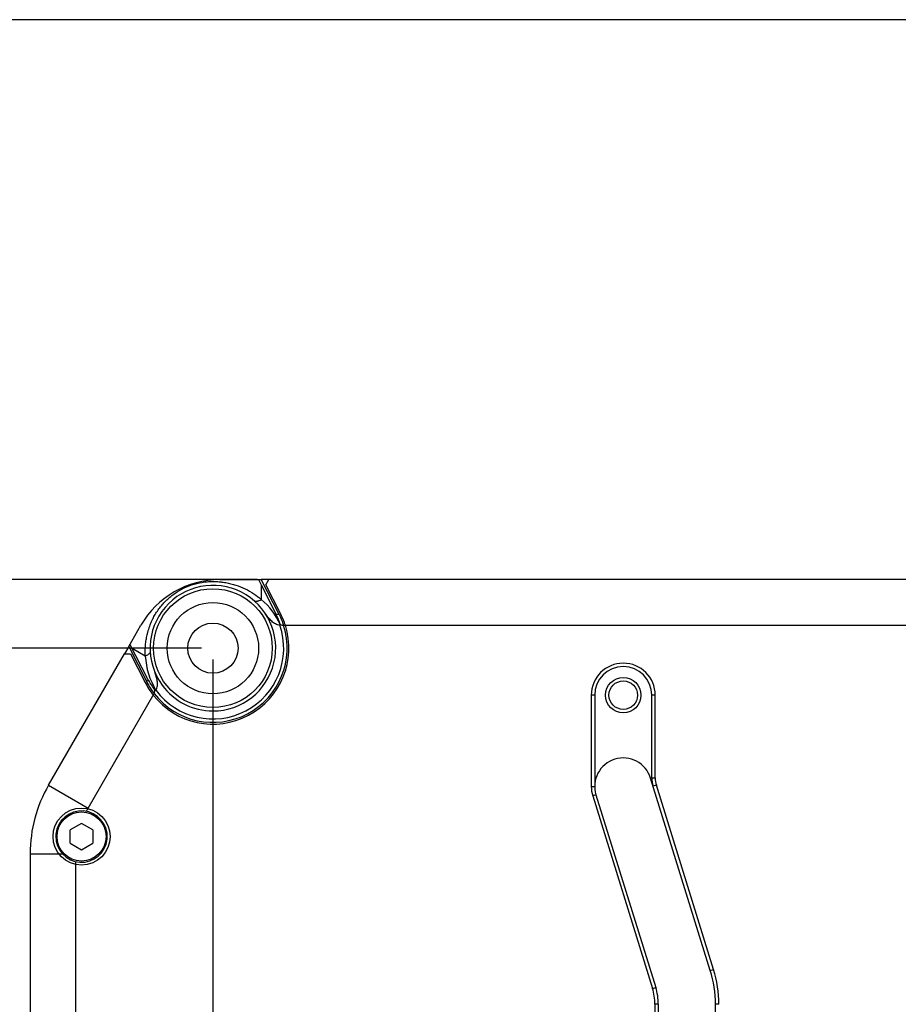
# Model space of a CAD drawing. Header units: millimetres. Extents: x 48 to 663, y 1 to 417.
# Tile 5 of 12: x 126 to 203, y 330 to 417. Entities that reach past the tile are written whole.
import ezdxf

# ---------------------------------------------------------------- set-up
doc = ezdxf.new("R2010")
doc.units = ezdxf.units.MM
doc.header["$LTSCALE"] = 46.255
doc.header["$PDMODE"] = 3
doc.header["$PDSIZE"] = 8
doc.layers.get('0').update_dxf_attribs({"linetype": 'CONTINUOUS'})
doc.layers.get('Defpoints').update_dxf_attribs({"linetype": 'CONTINUOUS'})
doc.layers.add('20_ALL_FEATURES', color=7, linetype='CONTINUOUS')
doc.layers.add('51__REF_DIMS', color=7, linetype='CONTINUOUS')
doc.styles.get("Standard").update_dxf_attribs({"font": 'simfang.ttf'})
doc.dimstyles.new('DIMSTYLE_7', dxfattribs={"dimtxt": 5, "dimasz": 3, "dimexe": 2.5, "dimexo": 0.5, "dimgap": 1.25, "dimtad": 0, "dimtih": 1, "dimtoh": 1, "dimdsep": 46, "dimtxsty": 'STANDARD', "dimblk": '_FILLED', "dimblk1": '_FILLED', "dimblk2": '_FILLED', "dimcen": 0.09, "dimclrt": 3, "dimazin": 2, "dimtp": 0.3, "dimtm": 0.3, "dimtfac": 1, "dimtdec": 0, "dimtofl": 0, "dimtmove": 0, "dimatfit": 3, "dimldrblk": '_FILLED', "dimfxl": 1, "dimtolj": 1, "dimarcsym": 0})
doc.dimstyles.new('DIMSTYLE_8', dxfattribs={"dimtxt": 5, "dimasz": 3, "dimexe": 2.5, "dimexo": 0.5, "dimgap": 1.25, "dimtad": 0, "dimtih": 1, "dimtoh": 1, "dimdsep": 46, "dimtxsty": 'STANDARD', "dimblk": '_FILLED', "dimblk1": '_FILLED', "dimblk2": '_FILLED', "dimcen": 0.09, "dimclrt": 3, "dimazin": 2, "dimtp": 0.5, "dimtm": 0.5, "dimtfac": 1, "dimtdec": 0, "dimtofl": 0, "dimtmove": 0, "dimatfit": 3, "dimldrblk": '_FILLED', "dimfxl": 1, "dimtolj": 1, "dimarcsym": 0})

# ---------------------------------------------------------------- blocks, each defined once
blk = doc.blocks.new('*D15')
at = {"layer": '51__REF_DIMS', "color": 0, "lineweight": -2}
for p, q in [((120.053, 361.486), (114.053, 353.131)), ((142.218, 361.486), (120.053, 361.486)), ((114.053, 353.131), (108.053, 353.131))]:
    blk.add_line(p, q, dxfattribs=at)
at = {"layer": 'Defpoints', "color": 0}
for p in [(142.718, 361.486), (108.053, 353.131), (143.218, 242.486)]:
    blk.add_point(p, dxfattribs=at)
at = {"layer": '51__REF_DIMS', "color": 7, "insert": (101.931, 353.131), "char_height": 5, "attachment_point": 5, "line_spacing_factor": 0.9}
blk.add_mtext('\\A1;119', dxfattribs=at)
blk = doc.blocks.new('_FILLED')
at = {"color": 0, "linetype": 'ByBlock'}
blk.add_solid([(0, 0), (-1, 0.167), (-1, -0.167)], dxfattribs=at)
blk = doc.blocks.new('*D16')
at = {"layer": '51__REF_DIMS', "color": 0, "lineweight": -2}
for p, q in [((113.995, 367.487), (107.995, 367.487)), ((119.995, 367.486), (113.995, 367.487)), ((147.123, 367.486), (119.995, 367.486))]:
    blk.add_line(p, q, dxfattribs=at)
at = {"layer": 'Defpoints', "color": 0}
for p in [(107.995, 367.487), (147.623, 367.486), (148.123, 242.486)]:
    blk.add_point(p, dxfattribs=at)
at = {"layer": '51__REF_DIMS', "color": 7, "insert": (101.902, 367.487), "char_height": 5, "attachment_point": 5, "line_spacing_factor": 0.9}
blk.add_mtext('\\A1;125', dxfattribs=at)
blk = doc.blocks.new('*D19')
at = {"layer": '51__REF_DIMS', "color": 0, "lineweight": -2}
for p, q in [((143.218, 360.486), (143.218, 235.573)), ((143.218, 235.573), (143.219, 229.573)), ((143.219, 229.573), (143.219, 223.573))]:
    blk.add_line(p, q, dxfattribs=at)
at = {"layer": 'Defpoints', "color": 0}
for p in [(347.218, 361.486), (143.218, 360.986), (143.219, 223.573)]:
    blk.add_point(p, dxfattribs=at)
at = {"layer": '51__REF_DIMS', "color": 7, "insert": (143.219, 217.152), "char_height": 5, "attachment_point": 5, "rotation": 90, "line_spacing_factor": 0.9}
blk.add_mtext('\\A1;204', dxfattribs=at)

msp = doc.modelspace()

# ---------------------------------------------------------------- linework, layer by layer
msp.add_lwpolyline([(48, 416.533), (48, 1.38), (663.041, 1.38), (663.041, 416.533)], close=True)
at = {"layer": '20_ALL_FEATURES', "color": 7}
for p, q in [((143.837, 367.486), (147.454, 367.486)), ((147.218, 367.486), (147.454, 367.024)), ((149.008, 364.44), (147.454, 367.486)), ((148.123, 367.486), (147.454, 367.486)), ((147.85, 367.041), (148.123, 367.486)), ((326.314, 367.486), (148.123, 367.486)), ((147.454, 367.024), (147.454, 365.758)), ((147.454, 367.024), (148.741, 364.501)), ((149.142, 364.508), (147.85, 367.041)), ((148.741, 364.501), (149.008, 364.44)), ((135.843, 361.64), (136.909, 363.486)), ((149.122, 363.547), (149.128, 363.558)), ((149.403, 363.486), (212.025, 363.486)), ((135.843, 361.64), (135.472, 360.997)), ((135.843, 361.64), (137.429, 358.532)), ((137.525, 358.767), (135.958, 361.838)), ((137.299, 360.799), (136.149, 361.463)), ((128.826, 349.486), (135.472, 360.997)), ((135.472, 360.997), (136.01, 360.983)), ((136.01, 360.983), (137.295, 358.464)), ((137.429, 358.532), (137.525, 358.767)), ((132.29, 347.486), (138.077, 357.509)), ((176.347, 357.369), (176.347, 349.369)), ((176.647, 357.369), (176.647, 349.369)), ((181.647, 350.127), (181.647, 357.369)), ((181.947, 350.127), (181.947, 357.369)), ((128.826, 349.486), (132.29, 347.486)), ((186.768, 333.258), (181.535, 350.11)), ((187.055, 333.347), (182.046, 349.475)), ((176.473, 348.538), (181.707, 331.686)), ((176.76, 348.627), (181.993, 331.775)), ((131.718, 346.141), (130.718, 345.563)), ((132.718, 345.563), (131.718, 346.141)), ((130.718, 344.409), (130.718, 345.563)), ((132.718, 345.563), (132.718, 344.409)), ((130.718, 344.409), (131.718, 343.831)), ((131.718, 343.831), (132.718, 344.409)), ((127.218, 343.486), (127.218, 266.486)), ((127.218, 343.486), (130.042, 343.486)), ((131.218, 267.18), (131.218, 342.792)), ((181.918, 330.292), (181.918, 278.46)), ((182.218, 330.292), (182.218, 278.46)), ((187.218, 278.46), (187.218, 330.292))]:
    msp.add_line(p, q, dxfattribs=at)
at = {"layer": '20_ALL_FEATURES', "color": 4}
for p, q in [((176.647, 357.369), (176.347, 357.369)), ((181.947, 357.369), (181.647, 357.369)), ((176.347, 349.369), (176.647, 349.369)), ((181.647, 350.127), (181.947, 350.127)), ((182.046, 349.475), (181.76, 349.386)), ((176.76, 348.627), (176.473, 348.538)), ((186.768, 333.258), (187.055, 333.347)), ((181.707, 331.686), (181.993, 331.775)), ((182.218, 330.292), (181.918, 330.292)), ((187.518, 330.292), (187.218, 330.292))]:
    msp.add_line(p, q, dxfattribs=at)
at = {"layer": '20_ALL_FEATURES', "color": 7}
for centre, radius in [((143.218, 361.486), 5.2), ((143.218, 361.486), 4), ((143.218, 361.486), 2.2), ((179.147, 357.369), 1.55), ((179.147, 357.369), 1.25), ((131.718, 344.986), 2.5), ((131.718, 344.986), 2.15)]:
    msp.add_circle(centre, radius, dxfattribs=at)
for centre, radius, start, end in [((143.837, 359.486), 8, 90, 149.99999), ((143.218, 361.486), 5.5, 270, 216.01727), ((143.218, 360.828), 6.5, 24.73069, 49.33227), ((143.218, 361.486), 6.65, 218.25099, 17.50277), ((143.218, 361.486), 6.5, 217.71237, 17.72217), ((143.218, 361.486), 6.2, 216.58107, 18.84571), ((148.26, 364.044), 0.995, 326.07308, 330.01356), ((153.767, 377.143), 14.356, 251.14968, 252.33283), ((143.789, 361.157), 6.5, 183.15416, 211.18002), ((179.147, 357.369), 2.8, 0, 180), ((179.147, 357.369), 2.5, 0, 180), ((143.045, 361.583), 6.197, 207.02919, 217.67521), ((143.202, 361.476), 6.631, 207.0153, 218.26714), ((143.218, 361.486), 6.5, 207.03119, 217.71278), ((143.218, 361.486), 5.5, 216.01727, 270), ((122.446, 361.141), 16.047, 346.9239, 347.96897), ((138.951, 374.041), 16.266, 267.14122, 267.45056), ((138.269, 358.729), 0.938, 267.44967, 268.18729), ((179.147, 349.369), 2.5, 17.25265, 197.25257), ((139.218, 343.486), 12, 149.99999, 180), ((179.147, 349.369), 2.8, 179.99995, 197.25258), ((184.147, 350.127), 2.5, 180, 197.25265), ((184.147, 350.127), 2.2, 180, 197.25265), ((131.718, 344.986), 2.25, 356.35657, 174.43757), ((139.218, 343.486), 8, 149.99979, 152.35736), ((131.718, 344.986), 2.25, 178.78669, 354.15478), ((131.718, 344.986), 2.25, 177.57217, 178.78669), ((131.718, 344.986), 2.25, 176.31508, 177.57217), ((131.718, 344.986), 2.25, 175.08687, 176.31508), ((131.718, 344.986), 2.25, 174.43757, 175.08687), ((131.718, 344.986), 2.25, 354.15478, 355.08687), ((131.718, 344.986), 2.25, 355.13999, 356.31508), ((131.718, 344.986), 2.25, 355.08687, 355.13999), ((131.718, 344.986), 2.25, 356.31508, 356.35657), ((177.218, 330.292), 10, 360, 17.25265), ((177.218, 330.292), 10.3, 359.99996, 17.25262), ((177.218, 330.292), 4.7, 0, 17.25265), ((177.218, 330.292), 5, 0, 17.25265)]:
    msp.add_arc(centre, radius, start, end, dxfattribs=at)
for points, knots in [([(137.299, 360.799), (137.283, 361.084), (137.288, 361.518), (137.344, 362.022), (137.391, 362.315), (137.435, 362.535), (137.478, 362.718), (137.517, 362.865), (137.548, 362.974), (137.58, 363.084), (137.614, 363.193), (137.648, 363.302), (137.698, 363.447), (137.765, 363.625), (137.884, 363.907), (138.053, 364.252), (138.289, 364.648), (138.644, 365.153), (139.162, 365.73), (139.887, 366.317), (140.697, 366.783), (141.572, 367.116), (142.336, 367.275), (142.955, 367.329), (143.344, 367.332), (143.654, 367.316), (143.847, 367.298), (144.001, 367.281), (144.154, 367.261), (144.419, 367.219), (144.793, 367.14), (145.369, 366.974), (146.051, 366.7), (146.797, 366.276), (147.246, 365.937), (147.454, 365.758)], [0, 0, 0, 0, 0.059155, 0.089545, 0.10493, 0.120435, 0.136051, 0.143899, 0.151773, 0.159665, 0.167559, 0.175449, 0.183346, 0.199158, 0.21499, 0.246711, 0.278512, 0.310389, 0.374298, 0.438427, 0.502708, 0.567063, 0.63141, 0.66358, 0.695715, 0.711771, 0.727816, 0.735832, 0.743834, 0.759792, 0.791475, 0.822779, 0.883954, 0.94304, 1, 1, 1, 1]), ([(146.803, 365.658), (146.818, 365.644), (146.854, 365.621), (146.918, 365.598), (146.993, 365.59), (147.076, 365.595), (147.166, 365.616), (147.297, 365.664), (147.392, 365.717), (147.454, 365.758)], [0, 0, 0, 0, 0.087573, 0.182219, 0.287468, 0.405492, 0.537243, 0.6818, 1, 1, 1, 1]), ([(149.086, 363.489), (149.019, 363.494), (148.885, 363.523), (148.697, 363.605), (148.524, 363.713), (148.311, 363.882), (148.076, 364.129), (147.916, 364.349), (147.843, 364.463)], [0, 0, 0, 0, 0.124857, 0.249827, 0.37486, 0.499926, 0.749913, 1, 1, 1, 1]), ([(149.128, 363.558), (149.078, 363.719), (148.961, 364.039), (148.819, 364.349), (148.741, 364.501)], [0, 0, 0, 0, 0.496672, 1, 1, 1, 1]), ([(149.008, 364.44), (149.049, 364.361), (149.202, 364.044), (149.33, 363.715), (149.41, 363.465)], [0, 0, 0, 0, 0.252481, 1, 1, 1, 1]), ([(149.561, 363.486), (149.533, 363.573), (149.415, 363.922), (149.268, 364.261), (149.142, 364.508)], [0, 0, 0, 0, 0.247657, 1, 1, 1, 1]), ([(137.727, 361.183), (137.728, 361.166), (137.725, 361.13), (137.704, 361.076), (137.669, 361.022), (137.619, 360.97), (137.555, 360.921), (137.45, 360.858), (137.361, 360.821), (137.299, 360.799)], [0, 0, 0, 0, 0.084906, 0.177092, 0.280737, 0.398241, 0.530467, 0.676403, 1, 1, 1, 1]), ([(138.24, 357.791), (138.274, 357.852), (138.325, 357.982), (138.362, 358.188), (138.368, 358.397), (138.346, 358.674), (138.271, 359.015), (138.179, 359.278), (138.127, 359.407)], [0, 0, 0, 0, 0.124839, 0.249803, 0.374833, 0.499897, 0.749899, 1, 1, 1, 1])]:
    msp.add_open_spline(points, degree=3, knots=knots, dxfattribs=at)

# ---------------------------------------------------------------- dimensions: what is measured, and where the dimension line sits
at = {"layer": '51__REF_DIMS', "color": 252}
for feature_location, offset, dtype, origin, dimstyle, picture, middle in [((147.623, 367.486), (-39.628, 0.001), 0, (148.123, 242.486), 'DIMSTYLE_8', '*D16', (101.902, 367.487)), ((142.718, 361.486), (-34.666, -8.355), 0, (143.218, 242.486), 'DIMSTYLE_7', '*D15', (101.931, 353.131)), ((143.218, 360.986), (0.001, -137.413), 1, (347.218, 361.486), 'DIMSTYLE_8', '*D19', (143.219, 217.152))]:
    dim = msp.add_ordinate_dim(feature_location=feature_location, offset=offset, dtype=dtype, origin=origin, dimstyle=dimstyle, override={"dimclrt": 7}, dxfattribs=at)
    dim.commit()
    dim.dimension.update_dxf_attribs({"geometry": picture, "text_midpoint": middle})

doc.saveas('drawing.dxf')
